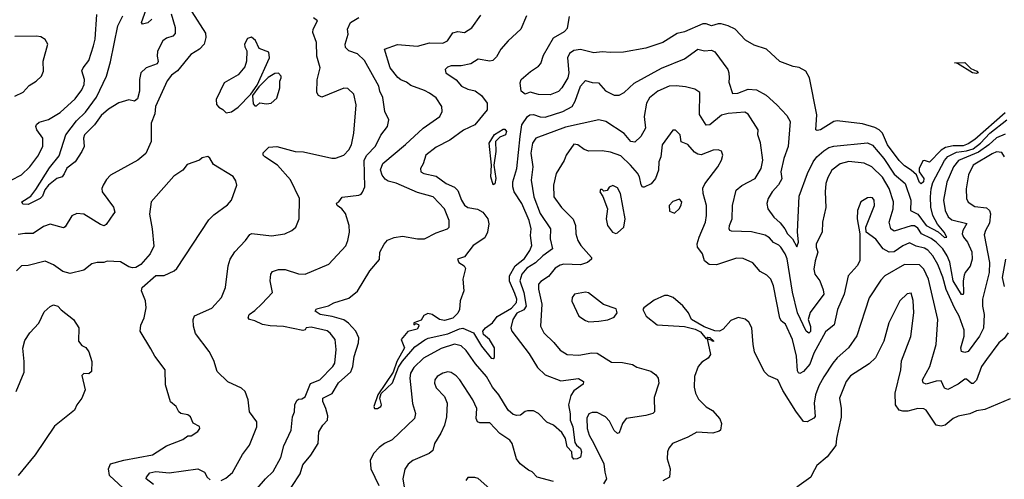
# Model space of a CAD drawing. Extents: x 1268547 to 1425625, y 515768 to 616754.
# Tile 116 of 256: x 1320854 to 1326721, y 572092 to 574832. Entities that reach past the tile are written whole.
import ezdxf

# ---------------------------------------------------------------- set-up
doc = ezdxf.new("R2010")
doc.units = 0

msp = doc.modelspace()

# ---------------------------------------------------------------- linework, layer by layer
at = {"layer": '0CON10XD'}
for points in [[(1321641.1, 574835), (1321616.4, 574813.6), (1321585, 574804.6), (1321578.8, 574815), (1321608.3, 574891.7)], [(1320802, 573875), (1320865, 573907.3), (1320914.6, 573955), (1320961.3, 574018.7), (1320992.3, 574075), (1320990.7, 574125), (1320956.8, 574175), (1320950.4, 574195), (1320953.2, 574206.8), (1320969.5, 574220.5), (1321025, 574236.5), (1321095, 574277.5), (1321185, 574359.5), (1321225, 574412.9), (1321237.5, 574445), (1321240.4, 574475), (1321223.8, 574526.2), (1321231.5, 574545), (1321265, 574587.5), (1321293.8, 574675), (1321302.7, 574715), (1321313.2, 574863.2)], [(1321878.6, 574878.6), (1321960.7, 574750.7), (1321962.9, 574725), (1321953.3, 574685), (1321925.8, 574655), (1321873.1, 574625), (1321794, 574526), (1321758.6, 574501.4), (1321732.8, 574467.2), (1321662.9, 574315), (1321658.8, 574271.2), (1321637.9, 574215), (1321638.1, 574105), (1321605, 574034.4), (1321557.8, 573995), (1321395.4, 573904.6), (1321371.1, 573878.9), (1321350.8, 573845), (1321342.9, 573825), (1321345.6, 573805), (1321411.9, 573715), (1321420, 573685), (1321413.3, 573675), (1321369.1, 573610.9), (1321356.9, 573603.1), (1321335, 573610.6), (1321235, 573672.5), (1321195, 573676.7), (1321165, 573662), (1321125, 573596), (1321115, 573590), (1321035, 573613.6), (1320995, 573598.2), (1320935, 573556.6), (1320885, 573558), (1320845, 573551.3)], [(1321756.6, 574866.6), (1321779.5, 574785), (1321780.5, 574749.5), (1321766.7, 574733.3), (1321728.9, 574721.1), (1321706.9, 574705), (1321675.4, 574644.6), (1321672.5, 574615), (1321677.9, 574582.1), (1321672, 574568), (1321608.1, 574545), (1321575.4, 574515), (1321568.3, 574475), (1321567.4, 574405), (1321555, 574360), (1321537.5, 574345), (1321504.6, 574354.6), (1321445, 574336.5), (1321382, 574298), (1321339, 574261), (1321300.2, 574205), (1321240.9, 574145), (1321233.8, 574125), (1321238, 574075), (1321223.8, 574045), (1321185, 573983.8), (1321135, 573946.7), (1321118, 573912), (1321106, 573894), (1321075, 573884.2), (1321025, 573845.5), (1321003.2, 573816.8), (1320989.8, 573780.2), (1320975, 573766.4), (1320905, 573729.1), (1320872.7, 573732.7), (1320865.7, 573745), (1320919.5, 573780.5), (1320950.5, 573819.5), (1321032, 573948), (1321089.8, 574020.2), (1321127.8, 574145), (1321192.2, 574227.8), (1321245, 574281.2), (1321310.8, 574369.2), (1321371.5, 574495), (1321395, 574581.2), (1321437.6, 574795), (1321468, 574855)], [(1322055, 572084.4), (1322082.2, 572097.8), (1322122.5, 572132.5), (1322180.6, 572239.4), (1322222.9, 572295), (1322266, 572405), (1322266, 572435), (1322224, 572495), (1322215.6, 572565.6), (1322198, 572615), (1322175, 572635.7), (1322093.9, 572673.9), (1322030.8, 572735), (1322010.9, 572800.9), (1321983.7, 572853.7), (1321901.9, 572961.9), (1321888.6, 573005), (1321886.9, 573045), (1321894.5, 573065.5), (1321997.8, 573112.2), (1322056.5, 573175), (1322079.4, 573235), (1322095.6, 573365), (1322107.8, 573405), (1322135, 573447.5), (1322199.2, 573515), (1322225, 573552), (1322237.3, 573557.3), (1322355, 573544.2), (1322434.5, 573555.5), (1322475.5, 573574.5), (1322500, 573595), (1322518.6, 573645), (1322520.6, 573765), (1322466.9, 573876.9), (1322390.9, 573965), (1322314.2, 574015), (1322304.3, 574025), (1322305, 574038.8), (1322338.9, 574071.1), (1322385, 574076.2), (1322495, 574046.9), (1322545, 574043.1), (1322713.6, 574006.4), (1322735, 574006.4), (1322785, 574024.4), (1322815, 574055.7), (1322831.1, 574085), (1322845.4, 574155), (1322859.4, 574325), (1322845, 574387.5), (1322808.3, 574421.7), (1322785, 574422.5), (1322655, 574370.6), (1322635, 574378.8), (1322625, 574397.5), (1322626.2, 574473.8), (1322643.3, 574545), (1322624.4, 574615), (1322621.8, 574695), (1322601.1, 574755), (1322603.2, 574775), (1322628, 574825), (1322605, 574843.3)], [(1322145, 571894.3), (1322318.5, 572095), (1322365, 572138.6), (1322408.8, 572221.2), (1322428.3, 572291.7), (1322470.5, 572385), (1322480, 572465), (1322491.2, 572495), (1322493.1, 572535), (1322505, 572561.2), (1322515, 572570), (1322535, 572571.1), (1322555, 572582.9), (1322587.1, 572662.9), (1322642.1, 572685), (1322720, 572765), (1322730.8, 572785), (1322740.4, 572865), (1322732.7, 572925), (1322703.1, 572963.1), (1322685, 572976.7), (1322591.1, 572998.9), (1322560, 572995), (1322555, 572982.5), (1322541.7, 572978.3), (1322425, 573003.8), (1322345.8, 573005.8), (1322300, 573015), (1322255, 573036.2), (1322223.8, 573043.8), (1322214.4, 573055), (1322220.5, 573075), (1322255, 573097.8), (1322297.5, 573137.5), (1322360, 573205), (1322347.1, 573275), (1322350, 573315), (1322359.3, 573330.7), (1322395, 573341.9), (1322435, 573343.3), (1322515, 573316.7), (1322555, 573315.7), (1322696, 573375), (1322796.2, 573483.8), (1322809.2, 573515), (1322818.1, 573565), (1322816.2, 573605), (1322795.8, 573675.8), (1322773.5, 573703.5), (1322746, 573725), (1322741.7, 573738.3), (1322755, 573746.2), (1322775.5, 573774.5), (1322873.7, 573786.3), (1322888.2, 573791.8), (1322896.8, 573803.2), (1322910.8, 573835), (1322905.8, 573995), (1322921.8, 574025), (1322973, 574077), (1323005, 574142.9), (1323045.7, 574195), (1323052.5, 574235), (1323030.4, 574285), (1323018.4, 574368.4), (1323000, 574405), (1322994.5, 574435), (1322908, 574588), (1322867.3, 574627.3), (1322815.3, 574645.3), (1322795.6, 574665), (1322793.5, 574685), (1322810, 574745), (1322806.2, 574775), (1322825, 574815.6), (1322874, 574845)], [(1322425, 571973.5), (1322525.3, 572124.7), (1322541.1, 572178.9), (1322587.8, 572235), (1322632.3, 572305), (1322636.7, 572375), (1322660.5, 572415), (1322687.4, 572445), (1322689.7, 572469.7), (1322678.3, 572515), (1322659.8, 572555), (1322660, 572575), (1322715, 572604.1), (1322753.2, 572666.8), (1322826.5, 572733.5), (1322839.2, 572765), (1322845.8, 572824.2), (1322873.2, 572905), (1322874.6, 572935), (1322856, 572975), (1322812.8, 573022.8), (1322785, 573041.7), (1322715, 573062.5), (1322643.8, 573075), (1322614.4, 573095), (1322622.8, 573107.2), (1322693.2, 573126.8), (1322725.8, 573144.2), (1322815, 573172.5), (1322865.9, 573214.1), (1322939.2, 573335), (1322997, 573403), (1322999.6, 573445), (1323025, 573494), (1323045, 573516.7), (1323085.8, 573534.2), (1323135, 573541.4), (1323225, 573525.4), (1323265, 573525.6), (1323335, 573561.2), (1323403.3, 573585), (1323412, 573595), (1323412.5, 573635), (1323385.4, 573705), (1323317.8, 573775), (1323225, 573802.2), (1323096.6, 573856.6), (1323049.8, 573869.8), (1323031.6, 573881.6), (1323014.2, 573905), (1323003.5, 573936.5), (1323017.7, 573975), (1323151.7, 574088.3), (1323257.8, 574185), (1323357.5, 574255), (1323370.8, 574285), (1323369.2, 574315), (1323335.6, 574365), (1323295, 574392.7), (1323265, 574410), (1323185, 574438.5), (1323159.2, 574459.2), (1323125, 574472.4), (1323106.4, 574486.4), (1323061.8, 574545), (1323026.7, 574655), (1323105, 574683.8), (1323225, 574674.5), (1323295, 574694.5), (1323375, 574692.5), (1323403.6, 574706.4), (1323435, 574753.1), (1323465, 574761.5), (1323503.3, 574755), (1323547.6, 574782.4), (1323602.1, 574857.9)], [(1323872.9, 574855), (1323840, 574775), (1323764.4, 574705), (1323721.5, 574655), (1323695, 574610), (1323672.2, 574587.8), (1323655, 574584), (1323585, 574597.1), (1323542.1, 574567.9), (1323485, 574557.2), (1323424.1, 574555.9), (1323402.3, 574547.7), (1323389.2, 574535), (1323392.5, 574515), (1323455, 574473.1), (1323485.9, 574435.9), (1323525, 574416.8), (1323567.4, 574407.4), (1323605, 574380.4), (1323639.1, 574335), (1323639.6, 574295), (1323565, 574205.4), (1323497.7, 574172.3), (1323417.4, 574112.6), (1323335, 574071.2), (1323273.1, 574025), (1323258.2, 573971.8), (1323241.2, 573945), (1323243.8, 573925), (1323262.5, 573915), (1323335, 573898), (1323395.7, 573855.7), (1323445, 573832.5), (1323465, 573812.5), (1323486, 573755), (1323505, 573725.7), (1323525, 573711.7), (1323581.8, 573701.8), (1323613.8, 573685), (1323643.3, 573645), (1323649.5, 573615), (1323641.1, 573565), (1323625, 573531.8), (1323555.5, 573485), (1323505, 573417.8), (1323463.3, 573405), (1323470, 573385), (1323502.5, 573365), (1323509.5, 573349.5), (1323493.3, 573285), (1323499.8, 573215), (1323478.8, 573155), (1323474.7, 573105), (1323465, 573081.8), (1323435, 573052.7), (1323385, 573038.4), (1323354.8, 573044.8), (1323311.2, 573075), (1323285, 573080.8), (1323261.7, 573068.3), (1323245, 573040)], [(1326725, 574275.9), (1326545, 574118), (1326505, 574090.9), (1326475, 574080.4), (1326415, 574080.5), (1326370.5, 574069.5), (1326345.3, 574054.7), (1326275, 573983.3), (1326245, 573992.5), (1326235, 573990), (1326212.5, 573945), (1326212.5, 573925), (1326241.1, 573885), (1326238.2, 573865), (1326225, 573854), (1326215, 573861.2), (1326197.5, 573907.5), (1326166.2, 573933.8), (1326125, 573960.6), (1326095, 573991.8), (1326024.9, 574084.9), (1325994.8, 574155), (1325975.4, 574175.4), (1325949.9, 574189.9), (1325875, 574211.2), (1325725, 574229.2), (1325705, 574224.2), (1325625, 574174.4), (1325605, 574170.8), (1325596.7, 574175), (1325603.3, 574265), (1325560.3, 574485), (1325538.5, 574525), (1325497.5, 574547.5), (1325462.8, 574552.8), (1325383.1, 574583.1), (1325303.1, 574655), (1325229.7, 574679.7), (1325178.8, 574708.8), (1325117.3, 574775), (1325075.5, 574795), (1325033.7, 574806.3), (1325015, 574806.6), (1324975, 574794), (1324945, 574806.2), (1324925, 574806.1), (1324815, 574760), (1324770.8, 574749.2), (1324685, 574695.5), (1324585, 574661.8), (1324451.1, 574638.9), (1324375, 574635.6), (1324325, 574639.4), (1324275.4, 574634.6), (1324195, 574654.8), (1324155, 574648.3), (1324129.8, 574630.2), (1324118, 574605), (1324126.2, 574515), (1324118.9, 574485), (1324085, 574426), (1324065, 574403.1), (1324015, 574383.3), (1323945, 574385.6), (1323895, 574400), (1323865, 574387.1), (1323841.6, 574405), (1323836.2, 574455), (1323841.9, 574475), (1323897.2, 574522.8), (1323945, 574553.8), (1323958.8, 574571.2), (1323975, 574619.2), (1324035, 574722.5), (1324099.4, 574760.6), (1324118.3, 574781.7), (1324128.9, 574851.1)], [(1320825, 574375.8), (1320875, 574400), (1320910.5, 574439.5), (1320951.2, 574465), (1320983.3, 574495), (1320995.8, 574525), (1320993.1, 574585), (1321021.2, 574685), (1321005, 574713.3), (1320978.8, 574728.8), (1320954.1, 574734.1), (1320825, 574731.4)], [(1322085, 574276.7), (1322115, 574282.5), (1322155, 574310.8), (1322231.7, 574388.3), (1322268.8, 574441.2), (1322341.8, 574605), (1322337.7, 574637.7), (1322280.7, 574660.7), (1322258.3, 574708.3), (1322235, 574727.5), (1322210.7, 574719.3), (1322193.9, 574686.1), (1322195, 574670), (1322207.5, 574645), (1322206, 574585), (1322195, 574550), (1322155, 574502), (1322071.2, 574455), (1322024.2, 574355), (1322025.8, 574325.8), (1322039.5, 574309.5), (1322065, 574296.7), (1322085, 574276.7)], [(1323245, 573040), (1323202.5, 573025), (1323203, 573013), (1323215, 573020), (1323230, 573015), (1323232.5, 573005), (1323223, 572987), (1323166.2, 572973.8), (1323127.5, 572925), (1323145.9, 572875), (1323101.1, 572795), (1323078.7, 572731.3), (1322987.8, 572595), (1322964.2, 572525), (1322968, 572515), (1322985, 572513.7), (1323005.3, 572525), (1323009.4, 572535), (1322999.1, 572575), (1323007.1, 572602.9), (1323075, 572666.2), (1323110.5, 572759.5), (1323134, 572796), (1323208.1, 572881.9), (1323267.5, 572922.5), (1323287.4, 572932.6), (1323405, 572959.4), (1323475, 572989.8), (1323495, 572992.2), (1323557.1, 572965), (1323605.7, 572885), (1323662.7, 572815), (1323675, 572811.8), (1323682.4, 572817.6), (1323683.3, 572875), (1323652.5, 572925), (1323617.7, 572955), (1323614.1, 572975), (1323628.9, 572995), (1323671.7, 573025), (1323697.9, 573062.1), (1323785, 573112.4), (1323814.3, 573145), (1323815.1, 573165), (1323805, 573198.8), (1323772.7, 573272.7), (1323773, 573305), (1323806.5, 573363.5), (1323861.4, 573408.6), (1323894.3, 573455), (1323905.3, 573485), (1323898.1, 573545), (1323900.5, 573585), (1323890.2, 573635), (1323846.5, 573735), (1323800, 573805), (1323792.6, 573835), (1323792.9, 573865), (1323816.4, 573943.6), (1323836.1, 574136.1), (1323846.1, 574203.9), (1323879.6, 574255), (1323892.7, 574265), (1323915, 574267), (1323955, 574252.9), (1323985, 574249.6), (1324090.6, 574285), (1324145.5, 574315), (1324164.1, 574345.9), (1324195.9, 574435), (1324225, 574468.5), (1324265, 574457.3), (1324302.5, 574455), (1324345, 574407.5), (1324395, 574382.2), (1324425, 574381.1), (1324455, 574396.9), (1324515, 574453.8), (1324678.3, 574541.7), (1324815, 574598), (1324895, 574656.7), (1324935, 574645.8), (1324975, 574649.2), (1324995, 574639.6), (1325072.5, 574535), (1325080, 574515), (1325080.4, 574485), (1325079.4, 574459.4), (1325101.5, 574391.5), (1325133.5, 574393.5), (1325195, 574417.6), (1325245, 574412.5), (1325301.8, 574381.8), (1325364.4, 574325), (1325425, 574260.6), (1325444.6, 574225), (1325433.6, 574075), (1325406.3, 574005), (1325388.9, 573925), (1325395, 573883.3), (1325375, 573846.5), (1325338.2, 573805), (1325312.7, 573765), (1325305.4, 573735), (1325312.2, 573705), (1325346.5, 573655), (1325385, 573620.9), (1325413.8, 573585), (1325428.9, 573555), (1325459.3, 573525), (1325485, 573477.5), (1325495.2, 573505), (1325487.7, 573567.7), (1325498.8, 573778.8), (1325548.1, 573915), (1325582.2, 573985), (1325603.1, 574015), (1325645, 574050), (1325675, 574068.9), (1325705, 574078.6), (1325905, 574097.5), (1325935, 574084.6), (1326003.5, 574005), (1326065, 573911.1), (1326129.5, 573855), (1326164.3, 573755), (1326162.5, 573695), (1326205, 573671.6), (1326255, 573604.5), (1326326.5, 573566.5), (1326365, 573533.5), (1326378.1, 573535), (1326361.8, 573565), (1326322.2, 573612.2), (1326294.9, 573664.9), (1326282.9, 573715), (1326281.7, 573775), (1326284.1, 573824.1), (1326295, 573862.1), (1326365, 573991.6), (1326384, 574016), (1326435, 574042.5), (1326495, 574049), (1326535, 574062.7), (1326578.5, 574095), (1326635.1, 574155), (1326735, 574233.9)], [(1326555, 574510), (1326531.4, 574515), (1326440.8, 574570.8), (1326423.8, 574575), (1326485, 574576.2), (1326521.1, 574541.1), (1326557.8, 574525), (1326564, 574515), (1326555, 574510)], [(1322265, 574317.5), (1322284.4, 574335.6), (1322325, 574330.6), (1322352.5, 574335), (1322385.8, 574364.2), (1322404.3, 574425), (1322404.2, 574465.8), (1322411.2, 574485), (1322411.2, 574495), (1322395, 574512), (1322375, 574511.4), (1322333.8, 574486.2), (1322278.3, 574431.7), (1322240.5, 574379.5), (1322245, 574330), (1322255, 574317.5), (1322265, 574317.5)], [(1324820.9, 574430.9), (1324765, 574437.9), (1324724.5, 574434.5), (1324655.4, 574405), (1324606.5, 574365), (1324587.6, 574335), (1324574.3, 574255), (1324583.2, 574185), (1324555, 574134.4), (1324518.6, 574101.4), (1324495, 574106), (1324455, 574152.3), (1324345.3, 574225.3), (1324305, 574233.9), (1324105, 574190.6), (1323930, 574125), (1323908.7, 574095), (1323898.7, 574035), (1323911.1, 573955), (1323901.8, 573875), (1323917.6, 573775), (1323955.6, 573675.6), (1324015.9, 573585.9), (1324014.7, 573525.3), (1324029.1, 573465), (1323970.9, 573425), (1323927.5, 573382.5), (1323875, 573350), (1323845.7, 573315), (1323834.8, 573275), (1323857.3, 573205), (1323870.7, 573125), (1323858, 573102), (1323815, 573082.3), (1323792.5, 573045), (1323779.4, 572995), (1323786.9, 572975), (1323889.4, 572839.4), (1323939.3, 572759.3), (1323985, 572715.5), (1324079.1, 572679.1), (1324182.9, 572692.9), (1324213.3, 572675), (1324210.4, 572659.6), (1324155, 572618.9), (1324137.5, 572592.5), (1324124.8, 572535), (1324133.1, 572483.1), (1324134.5, 572445), (1324150.5, 572405), (1324161.9, 572311.9), (1324170.9, 572295), (1324195.5, 572275), (1324201.3, 572255), (1324195, 572224.4), (1324175, 572213.8), (1324155, 572212.5), (1324145.5, 572225), (1324142.9, 572255), (1324116, 572286), (1324105, 572335.6), (1324085, 572371.1), (1324035, 572414.2), (1323995, 572432.5), (1323945, 572484.5), (1323915, 572500), (1323880, 572500), (1323865, 572495.6), (1323838.8, 572475), (1323815, 572472.5), (1323795, 572478.9), (1323764, 572504), (1323709.6, 572595), (1323670.6, 572640.6), (1323635, 572703.8), (1323569.3, 572779.3), (1323515, 572860.4), (1323485, 572888.5), (1323445, 572898.1), (1323365, 572871), (1323259.6, 572815), (1323201.8, 572758.2), (1323182.1, 572725), (1323177.7, 572695), (1323194.8, 572544.8), (1323211.3, 572485), (1323205.5, 572455), (1323073.5, 572326.5), (1323026.9, 572305), (1322995, 572282.2), (1322961.8, 572245), (1322942.7, 572205), (1322946.2, 572155), (1322993.1, 572055)], [(1326725, 574150.2), (1326675, 574128.1), (1326628.5, 574085), (1326567.7, 574042.3), (1326447.9, 573992.1), (1326417.1, 573955), (1326377.6, 573862.4), (1326358.6, 573755), (1326367.3, 573695), (1326386.8, 573656.8), (1326408.1, 573638.1), (1326497.3, 573617.3), (1326472.6, 573575), (1326469.6, 573555), (1326477.6, 573535), (1326502, 573505), (1326527.9, 573447.9), (1326530, 573405), (1326516.6, 573363.4), (1326486.9, 573325), (1326481.3, 573308.7), (1326474.8, 573275), (1326477.5, 573202.5), (1326475, 573194), (1326465, 573194.5), (1326415.3, 573274.7), (1326395, 573385.7), (1326380.4, 573425), (1326353.9, 573465), (1326314, 573505), (1326285, 573528.2), (1326227.7, 573555), (1326205, 573588.6), (1326185, 573602.5), (1326165, 573602.7), (1326065, 573571.8), (1326045.2, 573585.2), (1326034.8, 573625), (1326058.6, 573705), (1326060, 573745), (1326034.2, 573825), (1325995, 573892.7), (1325931.2, 573955), (1325885, 573977.3), (1325793.3, 573986.7), (1325741.9, 573971.9), (1325693.8, 573935), (1325668.2, 573891.8), (1325656.6, 573855), (1325652.7, 573805), (1325657.8, 573712.2), (1325637.8, 573625), (1325634.5, 573565), (1325600, 573495), (1325599.6, 573475), (1325609.2, 573445), (1325593.1, 573395), (1325586.2, 573345), (1325591.2, 573315), (1325620.9, 573275), (1325641.3, 573221.3), (1325644.6, 573195), (1325563, 573087), (1325552.3, 573045), (1325565, 573002.5), (1325565, 572974), (1325555, 572963.5), (1325539.5, 572975), (1325488, 573085), (1325458.1, 573208.1), (1325426, 573406), (1325415.2, 573435.2), (1325388.7, 573475), (1325377.6, 573487.6), (1325345, 573502.7), (1325321.4, 573531.4), (1325295, 573546.9), (1325215, 573567.1), (1325095, 573570.5), (1325084.6, 573574.6), (1325080.5, 573585), (1325082.3, 573605), (1325098.9, 573645), (1325101.8, 573725), (1325123.5, 573815), (1325156.3, 573843.7), (1325235.6, 573884.4), (1325272.1, 573945), (1325282.3, 573995), (1325267.2, 574097.2), (1325252, 574145), (1325254.4, 574175), (1325195, 574268.8), (1325175, 574280.6), (1325075, 574271.8), (1325035, 574261.6), (1324965, 574205.5), (1324945, 574202.5), (1324905, 574266.7), (1324907, 574397), (1324876.9, 574416.9), (1324820.9, 574430.9)], [(1323675, 573846.7), (1323660.3, 573895), (1323664.7, 573964.7), (1323651.9, 574095), (1323683.3, 574146.7), (1323735, 574178.6), (1323745, 574178.8), (1323754.2, 574165), (1323749.2, 574145), (1323715, 574130.9), (1323689.2, 574105), (1323690.3, 574045), (1323678.2, 573965), (1323691.8, 573885), (1323685, 573853.8), (1323675, 573846.7)], [(1326722.3, 574015), (1326705, 574039.6), (1326675, 574044.7), (1326647.8, 574032.2), (1326535.9, 573964.1), (1326506.4, 573906.4), (1326493.1, 573823.1), (1326495.5, 573765), (1326504.7, 573744.7), (1326545, 573718.8), (1326615, 573710.3), (1326631.8, 573695), (1326637.7, 573675), (1326632.1, 573617.9), (1326607.5, 573575), (1326601.1, 573548.9), (1326632.7, 573385), (1326630, 573325), (1326590, 573165), (1326590.8, 573125), (1326601.2, 573075), (1326596.6, 572993.4), (1326572.6, 572945), (1326505, 572854.3), (1326485, 572847.1), (1326465, 572854.2), (1326460.9, 572875), (1326481.2, 572945), (1326481.1, 572981.1), (1326451.6, 573065), (1326424, 573114), (1326374.1, 573224.1), (1326355, 573297.8), (1326325, 573372.5), (1326294.5, 573424.5), (1326265, 573458.1), (1326245, 573470.5), (1326195, 573482.6), (1326155, 573500.9), (1326115, 573483.2), (1326065, 573448.7), (1326033.8, 573445), (1325998.2, 573465), (1325955, 573523.3), (1325898, 573565), (1325895.6, 573595), (1325946.8, 573725), (1325945, 573756.7), (1325935, 573770), (1325925, 573772), (1325905, 573770), (1325866.2, 573745), (1325845.7, 573695), (1325843.3, 573645), (1325860, 573555), (1325859.4, 573395), (1325844.4, 573365), (1325791.1, 573305), (1325765.4, 573195), (1325727.3, 573105), (1325707.3, 573012.7), (1325655, 572970.5), (1325586, 572844), (1325561.1, 572778.9), (1325525, 572735.5), (1325503.1, 572723.1), (1325495, 572725.8), (1325488.5, 572738.5), (1325483.3, 572825), (1325459.1, 572925), (1325416.2, 573016.2), (1325393.3, 573035), (1325383, 573053), (1325345.4, 573245), (1325329.2, 573285), (1325305, 573308.6), (1325265, 573331.4), (1325222.3, 573382.3), (1325165, 573408.5), (1325125, 573409.5), (1325005, 573370), (1324961.5, 573371.5), (1324933.3, 573393.3), (1324921.8, 573435), (1324907, 573457), (1324893.3, 573475), (1324891.2, 573495), (1324901.8, 573535), (1324940.5, 573625), (1324946.2, 573663.8), (1324945.4, 573725), (1324926.1, 573795), (1324923.5, 573826.5), (1324936, 573854), (1325013.1, 573955), (1325035.8, 573995), (1325043.8, 574025), (1325035, 574047.5), (1325015.8, 574055.8), (1324985, 574053.5), (1324915, 574026.9), (1324895, 574029.4), (1324875, 574041.9), (1324835, 574086.9), (1324795, 574103.8), (1324789.2, 574145), (1324762.3, 574172.3), (1324745, 574173.8), (1324682.7, 574085), (1324674.6, 574015), (1324662.3, 573985), (1324659.2, 573935), (1324641.4, 573885), (1324616.6, 573853.4), (1324575, 573832.5), (1324565, 573834.2), (1324556.4, 573846.4), (1324546.4, 573895), (1324535, 573916), (1324494.1, 573965), (1324435, 574019.2), (1324375, 574041.5), (1324325, 574050), (1324245, 574047.8), (1324218, 574058), (1324178.8, 574085), (1324155, 574088.8), (1324110.4, 574025), (1324098.3, 573991.7), (1324050.7, 573915), (1324034.1, 573845), (1324035.5, 573775), (1324081.2, 573711.2), (1324151.9, 573641.9), (1324165.3, 573605.3), (1324167.3, 573555), (1324179.4, 573515), (1324196.7, 573485), (1324260, 573415), (1324260, 573405), (1324236.7, 573385), (1324195, 573371.3), (1324096.1, 573373.9), (1324075, 573368.8), (1324045, 573350.5), (1324005, 573300.9), (1323959.1, 573270.9), (1323945.5, 573255), (1323944.1, 573225), (1323965.9, 573135.9), (1323956.2, 573005), (1323976, 572966), (1324037.3, 572907.3), (1324075, 572860.8), (1324116.2, 572835), (1324185, 572831.9), (1324263.6, 572846.4), (1324294, 572844), (1324380, 572790), (1324445, 572787.8), (1324505, 572776), (1324530.3, 572760.3), (1324615, 572735.6), (1324644.3, 572715), (1324657.3, 572695), (1324661.5, 572665), (1324635, 572580), (1324636.2, 572495), (1324625.4, 572484.6), (1324585, 572471.8), (1324466.5, 572453.5), (1324444.7, 572425.3), (1324425, 572368.8), (1324415, 572365.8), (1324395, 572383.1), (1324368.7, 572438.7), (1324345, 572464.6), (1324295, 572490), (1324265, 572490.5), (1324245, 572482.9), (1324233.3, 572456.7), (1324236, 572395), (1324247.5, 572355), (1324274.8, 572304.8), (1324335.3, 572185), (1324339.6, 572135), (1324351.2, 572095), (1324332.8, 572065)], [(1321635, 572868.8), (1321572.5, 572975), (1321575, 573010), (1321595.7, 573054.3), (1321607.5, 573115), (1321602.9, 573155), (1321580, 573215), (1321583.3, 573235), (1321665, 573306), (1321715, 573306.2), (1321775, 573333.8), (1321790.9, 573349.1), (1321981.4, 573638.6), (1322011.4, 573668.6), (1322091.7, 573728.3), (1322115.6, 573755), (1322147.8, 573845), (1322142, 573872), (1322125, 573897.8), (1322008.9, 573968.9), (1321987.1, 574007.1), (1321975.8, 574015.8), (1321941.2, 574008.8), (1321925, 573993.3), (1321851.4, 573968.6), (1321825.3, 573934.7), (1321807.7, 573922.3), (1321771.7, 573898.3), (1321637.5, 573745), (1321627.4, 573672.6), (1321643.3, 573585), (1321652.5, 573482.5), (1321631.1, 573435), (1321575, 573371.9), (1321545, 573354.4), (1321525, 573351.9), (1321505, 573357.5), (1321455, 573388.9), (1321375, 573392), (1321355, 573384.2), (1321315, 573384.2), (1321284.5, 573375.5), (1321235, 573339.5), (1321155, 573318.8), (1321110.6, 573330.6), (1321055, 573370.8), (1321005, 573392.5), (1320905, 573366.9), (1320865, 573363.8), (1320835, 573334)], [(1324405, 573558), (1324415, 573561.2), (1324454.5, 573595), (1324460.9, 573645), (1324433.1, 573795), (1324415, 573830), (1324387, 573843), (1324367, 573833), (1324355, 573813.3), (1324335, 573810), (1324325, 573820), (1324315, 573820), (1324310, 573805), (1324327.5, 573777.5), (1324356, 573705), (1324348.6, 573645), (1324355.5, 573605.5), (1324385.7, 573565.7), (1324405, 573558)], [(1324755, 573677.5), (1324785, 573706.7), (1324795, 573727.5), (1324798.6, 573745), (1324785, 573762.5), (1324745, 573746.9), (1324723.8, 573725), (1324725, 573690), (1324755, 573677.5)], [(1326743.8, 572965), (1326719.6, 572930.4), (1326688, 572905), (1326614.7, 572805.3), (1326585, 572764.2), (1326555, 572683.3), (1326535, 572662.9), (1326525, 572663.5), (1326495, 572688.9), (1326485, 572688.9), (1326445, 572659.3), (1326385, 572627.1), (1326364.6, 572635), (1326345, 572678.5), (1326315, 572677), (1326255, 572659.5), (1326237.4, 572667.4), (1326234.1, 572685), (1326276.7, 572765), (1326313.6, 572895), (1326323.5, 573045), (1326267.9, 573285), (1326240.3, 573345), (1326215, 573370.9), (1326125, 573372.3), (1326008.6, 573305), (1325985, 573278.9), (1325915.9, 573174.1), (1325842.4, 572947.6), (1325792.5, 572875), (1325725, 572816.4), (1325698.5, 572785), (1325645, 572702.9), (1325615, 572649.2), (1325595.9, 572595), (1325588.2, 572545), (1325593.3, 572466.7), (1325585, 572456), (1325545, 572433.8), (1325525, 572437.5), (1325477.8, 572497.8), (1325400.7, 572620.7), (1325372, 572685), (1325315, 572708.9), (1325289.5, 572735), (1325232.8, 572852.8), (1325223.6, 572895), (1325215.6, 572995), (1325199.3, 573029.3), (1325176.6, 573046.6), (1325135, 573055.6), (1325090.5, 573039.5), (1325045, 572986), (1325024.2, 572975.8), (1324995, 572976), (1324931.2, 573001.2), (1324856.7, 573045), (1324838, 573085), (1324805, 573125.7), (1324748, 573175), (1324715, 573188.1), (1324695, 573186.9), (1324635, 573159.4), (1324572.5, 573115), (1324567.5, 573105), (1324586.2, 573065), (1324652.1, 573012.1), (1324815, 573002.9), (1324877.8, 572987.8), (1324911.2, 572971.2), (1324945, 572930), (1324955, 572940), (1324965, 572937.5), (1324990, 572915), (1324983, 572913), (1324980, 572920), (1324950, 572930), (1324969.2, 572835), (1324956.5, 572813.5), (1324919.1, 572790.9), (1324896.9, 572765), (1324874.4, 572704.4), (1324872, 572642), (1324880.5, 572605), (1324898.7, 572568.7), (1324945, 572523.1), (1324982.2, 572502.2), (1325025, 572452), (1325035.7, 572425), (1325028.8, 572385), (1325021.2, 572378.8), (1324983.1, 572366.9), (1324887.8, 572372.2), (1324835, 572342.9), (1324743.3, 572305), (1324721.7, 572278.3), (1324714.2, 572255.8), (1324712, 572215), (1324728.9, 572155), (1324725.6, 572104.4), (1324685, 572083.1)], [(1326721.5, 573241.5), (1326708.8, 573295), (1326729.6, 573405)], [(1324245, 573031.2), (1324305, 573034), (1324357.5, 573042.5), (1324395, 573057.5), (1324413.3, 573085), (1324407.5, 573107.5), (1324333, 573133), (1324243.2, 573203.2), (1324225, 573206.9), (1324158.8, 573195), (1324145.8, 573175), (1324144.5, 573154.5), (1324186, 573065), (1324225, 573038), (1324245, 573031.2)], [(1326755, 572572.5), (1326605, 572507.1), (1326555, 572499.5), (1326515, 572483.1), (1326445, 572468.6), (1326416.4, 572453.6), (1326368, 572415), (1326345, 572408.5), (1326314.6, 572414.6), (1326255, 572503.8), (1326241.4, 572511.4), (1326205, 572513.3), (1326145, 572497.7), (1326115, 572497.5), (1326094.2, 572504.2), (1326072, 572535), (1326070.7, 572605), (1326103.3, 572745), (1326107.5, 572797.5), (1326163, 572943), (1326182.1, 573085), (1326177.8, 573157.8), (1326165, 573200.8), (1326141.7, 573198.3), (1326097.5, 573155), (1326033.3, 573025), (1326001.9, 572915), (1325953.1, 572816.9), (1325915, 572780.6), (1325805, 572708.7), (1325778.8, 572675), (1325739.1, 572575), (1325749.1, 572515), (1325747.8, 572462.2), (1325720, 572335), (1325716.8, 572293.2), (1325664.5, 572225.5), (1325603.8, 572175), (1325576.4, 572123.6), (1325567.5, 572105), (1325484, 572045)], [(1320833.1, 572615), (1320879.7, 572730.3), (1320880.8, 572795), (1320873.3, 572873.3), (1320885, 572918.8), (1320913.5, 572965), (1320967.2, 573022.8), (1321000.2, 573089.8), (1321035, 573122.9), (1321055, 573132.2), (1321081.2, 573125), (1321101.4, 573101.4), (1321174, 573045), (1321206.2, 572995), (1321203.3, 572915), (1321225, 572890), (1321247.7, 572877.7), (1321265, 572852.5), (1321284.2, 572795), (1321282, 572735), (1321265, 572720), (1321235, 572723.3), (1321225, 572710), (1321243.8, 572625), (1321223.8, 572575), (1321194.3, 572535.7), (1321180, 572505), (1321060.5, 572409.5), (1320945, 572237.5), (1320844.6, 572115)], [(1321497.1, 572015), (1321389.6, 572115), (1321383.5, 572155), (1321395, 572183.6), (1321473.8, 572206.2), (1321645, 572238.4), (1321728.5, 572291.5), (1321825, 572329.2), (1321855, 572351.2), (1321875, 572352), (1321915, 572376.2), (1321928, 572395), (1321925.8, 572405.8), (1321887.1, 572427.1), (1321872, 572465), (1321855, 572475.6), (1321813.3, 572485), (1321801.2, 572495), (1321786, 572525), (1321753, 572553), (1321721.9, 572655), (1321720, 572745), (1321658.1, 572825), (1321635, 572868.8)], [(1324035, 572078.8), (1323936.7, 572105), (1323906.8, 572136.8), (1323885, 572146.2), (1323836, 572185), (1323814.6, 572214.6), (1323787.8, 572305), (1323774.3, 572325), (1323715, 572364.6), (1323655, 572429.1), (1323595, 572429.5), (1323581.4, 572435), (1323573.8, 572455), (1323578.1, 572515), (1323553.5, 572565), (1323475.7, 572685), (1323455, 572709.2), (1323425, 572728), (1323405, 572732.9), (1323375, 572725.6), (1323342, 572705), (1323328, 572685), (1323326, 572665), (1323335, 572637.5), (1323385.5, 572585.5), (1323401.4, 572545), (1323396.9, 572465), (1323385.6, 572415), (1323363.7, 572366.3), (1323325, 572306.2), (1323315, 572262.9), (1323293.9, 572246.1), (1323196.6, 572203.4), (1323167.9, 572182.1), (1323147.9, 572152.1), (1323136.7, 572095), (1323144.4, 572045)], [(1321651.2, 572061.2), (1321608.1, 572095), (1321609.2, 572105), (1321628.8, 572131.2), (1321665, 572138.8), (1321745, 572130), (1321915, 572154.4), (1321955.5, 572135.5), (1321971.2, 572105), (1321988.1, 572088.1)], [(1323655, 572036.2), (1323585, 572096), (1323565, 572102), (1323525, 572102.5), (1323512.5, 572085)]]:
    msp.add_lwpolyline(points, dxfattribs=at)

doc.saveas('drawing.dxf')
